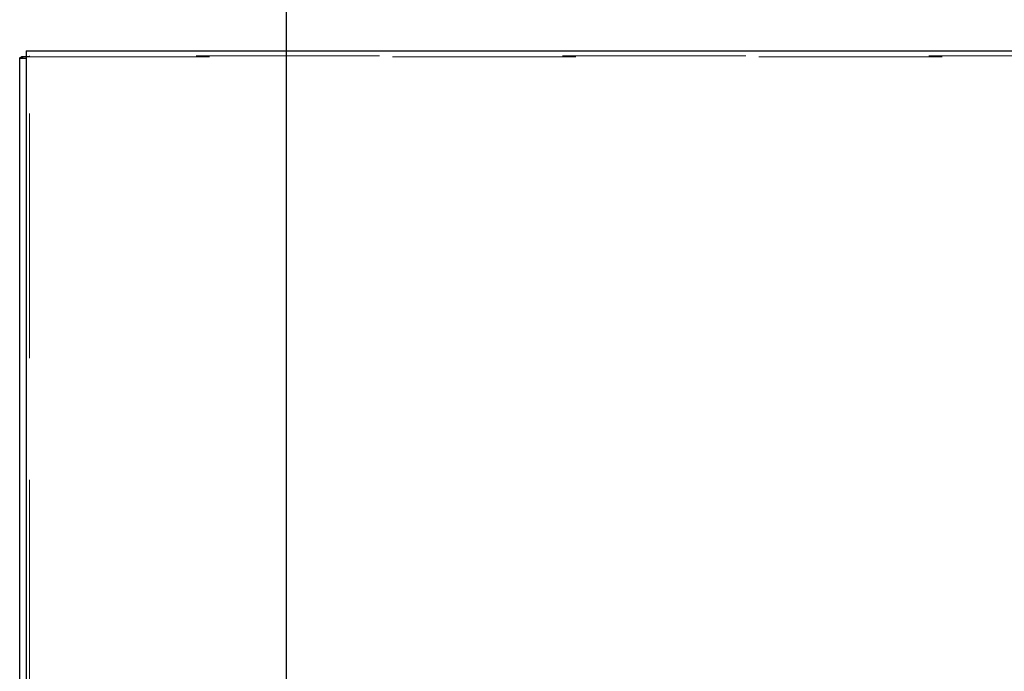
# Model space of a CAD drawing. Header units: inches. Extents: x 0.2 to 10.8, y 0.2 to 8.2.
# Tile 103 of 171: x 3.017 to 3.555, y 5.437 to 5.793. Entities that reach past the tile are written whole.
import ezdxf

# ---------------------------------------------------------------- set-up
doc = ezdxf.new("R2010")
doc.units = ezdxf.units.IN
doc.header["$MEASUREMENT"] = 0
doc.linetypes.add('HIDDEN', pattern=[0.075, 0.05, -0.025])
doc.layers.add('DIMENSIONS', color=140, linetype='Continuous')
doc.layers.add('SLD-0', color=179, linetype='Continuous')
doc.styles.add('SLDTEXTSTYLE0', font='TXT', dxfattribs={"width": 0.7})
doc.dimstyles.new('SLDDIMSTYLE0', dxfattribs={"dimtxt": 0.084961, "dimasz": 0.13, "dimexe": 0, "dimexo": 0.0625, "dimgap": 0.02124, "dimtad": 0, "dimtih": 1, "dimtoh": 1, "dimlfac": 20, "dimrnd": 1e-09, "dimzin": 12, "dimdsep": 46, "dimtxsty": 'SLDTEXTSTYLE0', "dimsah": 1, "dimcen": 0.09, "dimadec": 0, "dimazin": 3, "dimtfac": 1, "dimtofl": 0, "dimtmove": 0, "dimatfit": 3, "dimfxl": 0, "dimfrac": 2, "dimtolj": 1, "dimtzin": 12, "dimarcsym": 0})

# ---------------------------------------------------------------- blocks, each defined once
blk = doc.blocks.new('_D_1')
at = {"layer": 'DIMENSIONS'}
for p, q in [((3.16291, 5.2868), (3.16291, 6.13544)), ((4.67168, 5.2868), (4.67168, 6.13544)), ((3.16291, 6.01044), (3.63483, 6.01044)), ((3.74996, 6.01044), (3.72143, 6.01044)), ((3.72143, 6.01044), (3.72143, 5.87541)), ((4.07311, 6.01044), (4.10164, 6.01044)), ((4.10164, 6.01044), (4.10164, 5.87541)), ((4.67168, 6.01044), (4.18824, 6.01044)), ((3.72143, 5.87541), (3.74996, 5.87541)), ((4.10164, 5.87541), (4.07311, 5.87541))]:
    blk.add_line(p, q, dxfattribs=at)
for points in [[(3.16291, 6.01044), (3.29291, 5.99044), (3.29291, 6.03044)], [(4.67168, 6.01044), (4.54168, 6.03044), (4.54168, 5.99044)]]:
    blk.add_solid(points, dxfattribs=at)
at = {"layer": 'DIMENSIONS', "char_height": 0.083333, "attachment_point": 1, "style": 'SLDTEXTSTYLE0'}
for s, insert in [('30.18', (3.74996, 6.13689)), ('766.5', (3.74996, 5.98284))]:
    blk.add_mtext(s, dxfattribs=dict(at, insert=insert))

msp = doc.modelspace()

# ---------------------------------------------------------------- linework, layer by layer
at = {"layer": 'SLD-0', "linetype": 'Continuous', "lineweight": 25}
for p, q in [((3.0209218, 5.7755933), (3.0209218, 5.4127661)), ((3.0209218, 5.7755933), (4.8137218, 5.7755933)), ((3.0209218, 5.7714913), (3.0173218, 5.7714913)), ((3.0173218, 5.4088184), (3.0173218, 5.7714913)), ((3.0209218, 5.7723306), (3.0183303, 5.7723306))]:
    msp.add_line(p, q, dxfattribs=at)
at = {"layer": 'SLD-0', "linetype": 'HIDDEN', "lineweight": 18}
for p, q in [((3.0212579, 5.7723306), (3.0209218, 5.7723306)), ((3.0209218, 5.7723306), (4.8137218, 5.7723306)), ((3.0227218, 5.7729026), (3.0227218, 5.7725526)), ((4.8137218, 5.7729026), (3.0227218, 5.7729026)), ((3.0227218, 5.7729026), (3.0227218, 5.7725526)), ((3.0227218, 3.0413208), (3.0227218, 5.7725526)), ((3.0227218, 5.4076487), (3.0227218, 5.7725526))]:
    msp.add_line(p, q, dxfattribs=at)
at = {"layer": 'SLD-0', "linetype": 'Continuous', "lineweight": 25}
for points, knots in [([(3.0173218, 5.7714913), (3.0173218, 5.7716312), (3.0174093, 5.7717711), (3.0177509, 5.7720508), (3.018005, 5.7721907), (3.0183303, 5.7723306)], [0, 0, 0, 0, 0.5, 0.5, 1, 1, 1, 1]), ([(3.0183303, 5.7723306), (3.0186038, 5.7723491), (3.0191509, 5.7723861), (3.020064, 5.7724335), (3.0206956, 5.7724623), (3.0209218, 5.7724726)], [0, 0, 0, 0, 0.39093981, 0.78187996, 1, 1, 1, 1])]:
    msp.add_open_spline(points, degree=3, knots=knots, dxfattribs=at)
at = {"layer": 'SLD-0', "linetype": 'HIDDEN', "lineweight": 18}
for points, knots in [([(3.0209218, 5.7724726), (3.0210968, 5.7724808), (3.0216678, 5.7725075), (3.0222902, 5.7725341), (3.0227218, 5.7725526)], [0, 0, 0, 0, 0.30654896, 1, 1, 1, 1]), ([(3.0227218, 5.7725526), (3.0224369, 5.7725156), (3.0221522, 5.7724786), (3.0216454, 5.7724046), (3.0214237, 5.7723676), (3.0212579, 5.7723306)], [0, 0, 0, 0, 0.5, 0.5, 1, 1, 1, 1])]:
    msp.add_open_spline(points, degree=3, knots=knots, dxfattribs=at)
msp.add_open_spline([(3.0212579, 5.7723306), (3.0210411, 5.7720508), (3.0209218, 5.7717711), (3.0209218, 5.7714913)], degree=3, dxfattribs=at)

# ---------------------------------------------------------------- dimensions: what is measured, and where the dimension line sits
at = {"layer": 'DIMENSIONS'}
dim = msp.add_linear_dim(base=(4.6716762, 6.0104444), p1=(3.1629096, 5.2367991), p2=(4.6716762, 5.2367991), dimstyle='SLDDIMSTYLE0', dxfattribs=at)
dim.commit()
dim.dimension.update_dxf_attribs({"geometry": '_D_1', "text_midpoint": (3.9115324, 6.0104444), "dimtype": 160})

doc.saveas('drawing.dxf')
